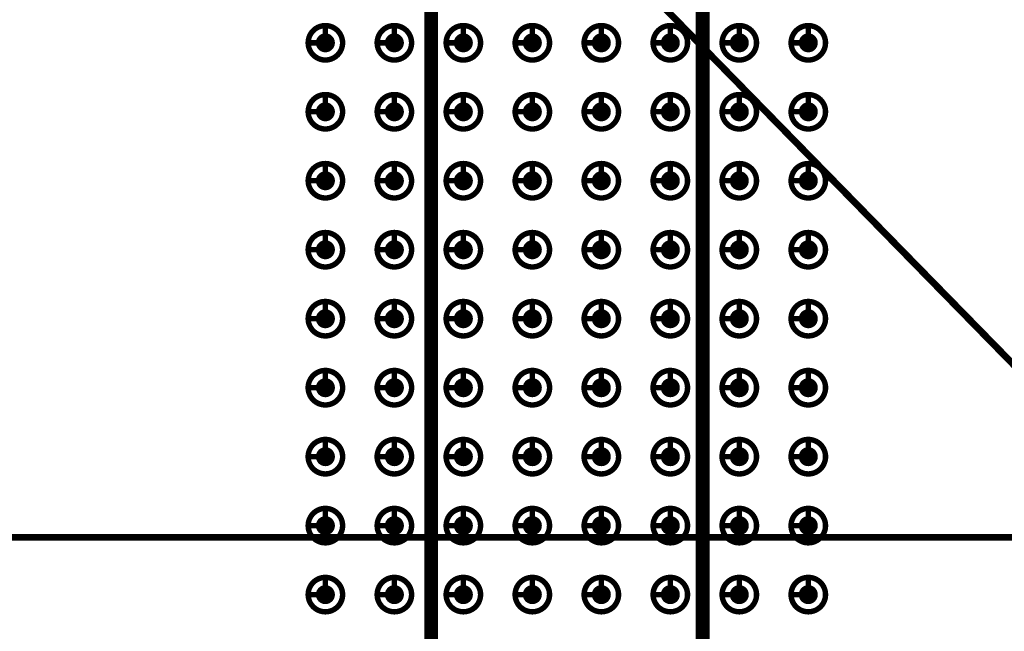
# Model space of a CAD drawing. Header units: millimetres. Extents: x 62 to 363, y 42 to 391.
# Tile 93 of 216: x 193 to 211, y 216 to 227. Entities that reach past the tile are written whole.
import ezdxf

# ---------------------------------------------------------------- set-up
doc = ezdxf.new("R2010")
doc.units = ezdxf.units.MM
doc.layers.add('Mechanical8', color=56, linetype='Continuous')
doc.layers.add('PadHoleLayer', color=156, linetype='Continuous')

# ---------------------------------------------------------------- blocks, each defined once
blk = doc.blocks.new('SAMTEC_SEAM_50_02_0_L_08_2_A_GP_K_TR_1852')
at = {"layer": 'Mechanical8'}
for points, const_width in [([(-14.288, 4.445, 1), (-14.922, 4.445, 1)], 0.1), ([(-14.63, 4.762, 1), (-14.58, 4.762, 1)], 0.05), ([(-13.018, 4.445, 1), (-13.652, 4.445, 1)], 0.1), ([(-13.36, 4.762, 1), (-13.31, 4.762, 1)], 0.05), ([(-11.748, 4.445, 1), (-12.383, 4.445, 1)], 0.1), ([(-12.09, 4.762, 1), (-12.04, 4.762, 1)], 0.05), ([(-10.478, 4.445, 1), (-11.113, 4.445, 1)], 0.1), ([(-10.82, 4.762, 1), (-10.77, 4.762, 1)], 0.05), ([(-9.208, 4.445, 1), (-9.842, 4.445, 1)], 0.1), ([(-9.55, 4.762, 1), (-9.5, 4.762, 1)], 0.05), ([(-7.938, 4.445, 1), (-8.572, 4.445, 1)], 0.1), ([(-8.28, 4.762, 1), (-8.23, 4.762, 1)], 0.05), ([(-6.668, 4.445, 1), (-7.302, 4.445, 1)], 0.1), ([(-7.01, 4.762, 1), (-6.96, 4.762, 1)], 0.05), ([(-5.398, 4.445, 1), (-6.032, 4.445, 1)], 0.1), ([(-5.74, 4.762, 1), (-5.69, 4.762, 1)], 0.05), ([(-4.128, 4.445, 1), (-4.762, 4.445, 1)], 0.1), ([(-4.47, 4.762, 1), (-4.42, 4.762, 1)], 0.05), ([(-14.947, 4.445, 1), (-14.898, 4.445, 1)], 0.05), ([(-14.63, 4.445, 1), (-14.58, 4.445, 1)], 0.05), ([(-14.63, 4.445, 1), (-14.58, 4.445, 1)], 0.05), ([(-14.313, 4.445, 1), (-14.263, 4.445, 1)], 0.05), ([(-14.313, 4.445, 1), (-14.263, 4.445, 1)], 0.05), ([(-13.677, 4.445, 1), (-13.628, 4.445, 1)], 0.05), ([(-13.36, 4.445, 1), (-13.31, 4.445, 1)], 0.05), ([(-13.36, 4.445, 1), (-13.31, 4.445, 1)], 0.05), ([(-13.043, 4.445, 1), (-12.993, 4.445, 1)], 0.05), ([(-13.043, 4.445, 1), (-12.993, 4.445, 1)], 0.05), ([(-12.407, 4.445, 1), (-12.358, 4.445, 1)], 0.05), ([(-12.09, 4.445, 1), (-12.04, 4.445, 1)], 0.05), ([(-12.09, 4.445, 1), (-12.04, 4.445, 1)], 0.05), ([(-11.773, 4.445, 1), (-11.723, 4.445, 1)], 0.05), ([(-11.773, 4.445, 1), (-11.723, 4.445, 1)], 0.05), ([(-11.137, 4.445, 1), (-11.088, 4.445, 1)], 0.05), ([(-10.82, 4.445, 1), (-10.77, 4.445, 1)], 0.05), ([(-10.82, 4.445, 1), (-10.77, 4.445, 1)], 0.05), ([(-10.503, 4.445, 1), (-10.453, 4.445, 1)], 0.05), ([(-10.503, 4.445, 1), (-10.453, 4.445, 1)], 0.05), ([(-9.867, 4.445, 1), (-9.818, 4.445, 1)], 0.05), ([(-9.55, 4.445, 1), (-9.5, 4.445, 1)], 0.05), ([(-9.55, 4.445, 1), (-9.5, 4.445, 1)], 0.05), ([(-9.233, 4.445, 1), (-9.183, 4.445, 1)], 0.05), ([(-9.233, 4.445, 1), (-9.183, 4.445, 1)], 0.05), ([(-8.597, 4.445, 1), (-8.548, 4.445, 1)], 0.05), ([(-8.28, 4.445, 1), (-8.23, 4.445, 1)], 0.05), ([(-8.28, 4.445, 1), (-8.23, 4.445, 1)], 0.05), ([(-7.963, 4.445, 1), (-7.913, 4.445, 1)], 0.05), ([(-7.963, 4.445, 1), (-7.913, 4.445, 1)], 0.05), ([(-7.327, 4.445, 1), (-7.278, 4.445, 1)], 0.05), ([(-7.01, 4.445, 1), (-6.96, 4.445, 1)], 0.05), ([(-7.01, 4.445, 1), (-6.96, 4.445, 1)], 0.05), ([(-6.693, 4.445, 1), (-6.643, 4.445, 1)], 0.05), ([(-6.693, 4.445, 1), (-6.643, 4.445, 1)], 0.05), ([(-6.057, 4.445, 1), (-6.008, 4.445, 1)], 0.05), ([(-5.74, 4.445, 1), (-5.69, 4.445, 1)], 0.05), ([(-5.74, 4.445, 1), (-5.69, 4.445, 1)], 0.05), ([(-5.423, 4.445, 1), (-5.373, 4.445, 1)], 0.05), ([(-5.423, 4.445, 1), (-5.373, 4.445, 1)], 0.05), ([(-4.787, 4.445, 1), (-4.738, 4.445, 1)], 0.05), ([(-4.47, 4.445, 1), (-4.42, 4.445, 1)], 0.05), ([(-4.47, 4.445, 1), (-4.42, 4.445, 1)], 0.05), ([(-4.153, 4.445, 1), (-4.103, 4.445, 1)], 0.05), ([(-4.153, 4.445, 1), (-4.103, 4.445, 1)], 0.05), ([(-14.288, 3.175, 1), (-14.922, 3.175, 1)], 0.1), ([(-14.63, 3.492, 1), (-14.58, 3.492, 1)], 0.05), ([(-13.018, 3.175, 1), (-13.652, 3.175, 1)], 0.1), ([(-13.36, 3.492, 1), (-13.31, 3.492, 1)], 0.05), ([(-11.748, 3.175, 1), (-12.383, 3.175, 1)], 0.1), ([(-12.09, 3.492, 1), (-12.04, 3.492, 1)], 0.05), ([(-10.478, 3.175, 1), (-11.113, 3.175, 1)], 0.1), ([(-10.82, 3.492, 1), (-10.77, 3.492, 1)], 0.05), ([(-9.208, 3.175, 1), (-9.842, 3.175, 1)], 0.1), ([(-9.55, 3.492, 1), (-9.5, 3.492, 1)], 0.05), ([(-7.938, 3.175, 1), (-8.572, 3.175, 1)], 0.1), ([(-8.28, 3.492, 1), (-8.23, 3.492, 1)], 0.05), ([(-6.668, 3.175, 1), (-7.302, 3.175, 1)], 0.1), ([(-7.01, 3.492, 1), (-6.96, 3.492, 1)], 0.05), ([(-5.398, 3.175, 1), (-6.032, 3.175, 1)], 0.1), ([(-5.74, 3.492, 1), (-5.69, 3.492, 1)], 0.05), ([(-4.128, 3.175, 1), (-4.762, 3.175, 1)], 0.1), ([(-4.47, 3.492, 1), (-4.42, 3.492, 1)], 0.05), ([(-14.947, 3.175, 1), (-14.898, 3.175, 1)], 0.05), ([(-14.63, 3.175, 1), (-14.58, 3.175, 1)], 0.05), ([(-14.63, 3.175, 1), (-14.58, 3.175, 1)], 0.05), ([(-14.313, 3.175, 1), (-14.263, 3.175, 1)], 0.05), ([(-14.313, 3.175, 1), (-14.263, 3.175, 1)], 0.05), ([(-13.677, 3.175, 1), (-13.628, 3.175, 1)], 0.05), ([(-13.36, 3.175, 1), (-13.31, 3.175, 1)], 0.05), ([(-13.36, 3.175, 1), (-13.31, 3.175, 1)], 0.05), ([(-13.043, 3.175, 1), (-12.993, 3.175, 1)], 0.05), ([(-13.043, 3.175, 1), (-12.993, 3.175, 1)], 0.05), ([(-12.407, 3.175, 1), (-12.358, 3.175, 1)], 0.05), ([(-12.09, 3.175, 1), (-12.04, 3.175, 1)], 0.05), ([(-12.09, 3.175, 1), (-12.04, 3.175, 1)], 0.05), ([(-11.773, 3.175, 1), (-11.723, 3.175, 1)], 0.05), ([(-11.773, 3.175, 1), (-11.723, 3.175, 1)], 0.05), ([(-11.137, 3.175, 1), (-11.088, 3.175, 1)], 0.05), ([(-10.82, 3.175, 1), (-10.77, 3.175, 1)], 0.05), ([(-10.82, 3.175, 1), (-10.77, 3.175, 1)], 0.05), ([(-10.503, 3.175, 1), (-10.453, 3.175, 1)], 0.05), ([(-10.503, 3.175, 1), (-10.453, 3.175, 1)], 0.05), ([(-9.867, 3.175, 1), (-9.818, 3.175, 1)], 0.05), ([(-9.55, 3.175, 1), (-9.5, 3.175, 1)], 0.05), ([(-9.55, 3.175, 1), (-9.5, 3.175, 1)], 0.05), ([(-9.233, 3.175, 1), (-9.183, 3.175, 1)], 0.05), ([(-9.233, 3.175, 1), (-9.183, 3.175, 1)], 0.05), ([(-8.597, 3.175, 1), (-8.548, 3.175, 1)], 0.05), ([(-8.28, 3.175, 1), (-8.23, 3.175, 1)], 0.05), ([(-8.28, 3.175, 1), (-8.23, 3.175, 1)], 0.05), ([(-7.963, 3.175, 1), (-7.913, 3.175, 1)], 0.05), ([(-7.963, 3.175, 1), (-7.913, 3.175, 1)], 0.05), ([(-7.327, 3.175, 1), (-7.278, 3.175, 1)], 0.05), ([(-7.01, 3.175, 1), (-6.96, 3.175, 1)], 0.05), ([(-7.01, 3.175, 1), (-6.96, 3.175, 1)], 0.05), ([(-6.693, 3.175, 1), (-6.643, 3.175, 1)], 0.05), ([(-6.693, 3.175, 1), (-6.643, 3.175, 1)], 0.05), ([(-6.057, 3.175, 1), (-6.008, 3.175, 1)], 0.05), ([(-5.74, 3.175, 1), (-5.69, 3.175, 1)], 0.05), ([(-5.74, 3.175, 1), (-5.69, 3.175, 1)], 0.05), ([(-5.423, 3.175, 1), (-5.373, 3.175, 1)], 0.05), ([(-5.423, 3.175, 1), (-5.373, 3.175, 1)], 0.05), ([(-4.787, 3.175, 1), (-4.738, 3.175, 1)], 0.05), ([(-4.47, 3.175, 1), (-4.42, 3.175, 1)], 0.05), ([(-4.47, 3.175, 1), (-4.42, 3.175, 1)], 0.05), ([(-4.153, 3.175, 1), (-4.103, 3.175, 1)], 0.05), ([(-4.153, 3.175, 1), (-4.103, 3.175, 1)], 0.05), ([(-14.288, 1.905, 1), (-14.922, 1.905, 1)], 0.1), ([(-14.63, 2.222, 1), (-14.58, 2.222, 1)], 0.05), ([(-13.018, 1.905, 1), (-13.652, 1.905, 1)], 0.1), ([(-13.36, 2.222, 1), (-13.31, 2.222, 1)], 0.05), ([(-11.748, 1.905, 1), (-12.383, 1.905, 1)], 0.1), ([(-12.09, 2.222, 1), (-12.04, 2.222, 1)], 0.05), ([(-10.478, 1.905, 1), (-11.113, 1.905, 1)], 0.1), ([(-10.82, 2.222, 1), (-10.77, 2.222, 1)], 0.05), ([(-9.208, 1.905, 1), (-9.842, 1.905, 1)], 0.1), ([(-9.55, 2.222, 1), (-9.5, 2.222, 1)], 0.05), ([(-7.938, 1.905, 1), (-8.572, 1.905, 1)], 0.1), ([(-8.28, 2.222, 1), (-8.23, 2.222, 1)], 0.05), ([(-6.668, 1.905, 1), (-7.302, 1.905, 1)], 0.1), ([(-7.01, 2.222, 1), (-6.96, 2.222, 1)], 0.05), ([(-5.398, 1.905, 1), (-6.032, 1.905, 1)], 0.1), ([(-5.74, 2.222, 1), (-5.69, 2.222, 1)], 0.05), ([(-4.128, 1.905, 1), (-4.762, 1.905, 1)], 0.1), ([(-4.47, 2.222, 1), (-4.42, 2.222, 1)], 0.05), ([(-14.947, 1.905, 1), (-14.898, 1.905, 1)], 0.05), ([(-14.63, 1.905, 1), (-14.58, 1.905, 1)], 0.05), ([(-14.63, 1.905, 1), (-14.58, 1.905, 1)], 0.05), ([(-14.313, 1.905, 1), (-14.263, 1.905, 1)], 0.05), ([(-14.313, 1.905, 1), (-14.263, 1.905, 1)], 0.05), ([(-13.677, 1.905, 1), (-13.628, 1.905, 1)], 0.05), ([(-13.36, 1.905, 1), (-13.31, 1.905, 1)], 0.05), ([(-13.36, 1.905, 1), (-13.31, 1.905, 1)], 0.05), ([(-13.043, 1.905, 1), (-12.993, 1.905, 1)], 0.05), ([(-13.043, 1.905, 1), (-12.993, 1.905, 1)], 0.05), ([(-12.407, 1.905, 1), (-12.358, 1.905, 1)], 0.05), ([(-12.09, 1.905, 1), (-12.04, 1.905, 1)], 0.05), ([(-12.09, 1.905, 1), (-12.04, 1.905, 1)], 0.05), ([(-11.773, 1.905, 1), (-11.723, 1.905, 1)], 0.05), ([(-11.773, 1.905, 1), (-11.723, 1.905, 1)], 0.05), ([(-11.137, 1.905, 1), (-11.088, 1.905, 1)], 0.05), ([(-10.82, 1.905, 1), (-10.77, 1.905, 1)], 0.05), ([(-10.82, 1.905, 1), (-10.77, 1.905, 1)], 0.05), ([(-10.503, 1.905, 1), (-10.453, 1.905, 1)], 0.05), ([(-10.503, 1.905, 1), (-10.453, 1.905, 1)], 0.05), ([(-9.867, 1.905, 1), (-9.818, 1.905, 1)], 0.05), ([(-9.55, 1.905, 1), (-9.5, 1.905, 1)], 0.05), ([(-9.55, 1.905, 1), (-9.5, 1.905, 1)], 0.05), ([(-9.233, 1.905, 1), (-9.183, 1.905, 1)], 0.05), ([(-9.233, 1.905, 1), (-9.183, 1.905, 1)], 0.05), ([(-8.597, 1.905, 1), (-8.548, 1.905, 1)], 0.05), ([(-8.28, 1.905, 1), (-8.23, 1.905, 1)], 0.05), ([(-8.28, 1.905, 1), (-8.23, 1.905, 1)], 0.05), ([(-7.963, 1.905, 1), (-7.913, 1.905, 1)], 0.05), ([(-7.963, 1.905, 1), (-7.913, 1.905, 1)], 0.05), ([(-7.327, 1.905, 1), (-7.278, 1.905, 1)], 0.05), ([(-7.01, 1.905, 1), (-6.96, 1.905, 1)], 0.05), ([(-7.01, 1.905, 1), (-6.96, 1.905, 1)], 0.05), ([(-6.693, 1.905, 1), (-6.643, 1.905, 1)], 0.05), ([(-6.693, 1.905, 1), (-6.643, 1.905, 1)], 0.05), ([(-6.057, 1.905, 1), (-6.008, 1.905, 1)], 0.05), ([(-5.74, 1.905, 1), (-5.69, 1.905, 1)], 0.05), ([(-5.74, 1.905, 1), (-5.69, 1.905, 1)], 0.05), ([(-5.423, 1.905, 1), (-5.373, 1.905, 1)], 0.05), ([(-5.423, 1.905, 1), (-5.373, 1.905, 1)], 0.05), ([(-4.787, 1.905, 1), (-4.738, 1.905, 1)], 0.05), ([(-4.47, 1.905, 1), (-4.42, 1.905, 1)], 0.05), ([(-4.47, 1.905, 1), (-4.42, 1.905, 1)], 0.05), ([(-4.153, 1.905, 1), (-4.103, 1.905, 1)], 0.05), ([(-4.153, 1.905, 1), (-4.103, 1.905, 1)], 0.05), ([(-14.288, 0.635, 1), (-14.922, 0.635, 1)], 0.1), ([(-14.63, 0.952, 1), (-14.58, 0.952, 1)], 0.05), ([(-13.018, 0.635, 1), (-13.652, 0.635, 1)], 0.1), ([(-13.36, 0.952, 1), (-13.31, 0.952, 1)], 0.05), ([(-11.748, 0.635, 1), (-12.383, 0.635, 1)], 0.1), ([(-12.09, 0.952, 1), (-12.04, 0.952, 1)], 0.05), ([(-10.478, 0.635, 1), (-11.113, 0.635, 1)], 0.1), ([(-10.82, 0.952, 1), (-10.77, 0.952, 1)], 0.05), ([(-9.208, 0.635, 1), (-9.842, 0.635, 1)], 0.1), ([(-9.55, 0.952, 1), (-9.5, 0.952, 1)], 0.05), ([(-7.938, 0.635, 1), (-8.572, 0.635, 1)], 0.1), ([(-8.28, 0.952, 1), (-8.23, 0.952, 1)], 0.05), ([(-6.668, 0.635, 1), (-7.302, 0.635, 1)], 0.1), ([(-7.01, 0.952, 1), (-6.96, 0.952, 1)], 0.05), ([(-5.398, 0.635, 1), (-6.032, 0.635, 1)], 0.1), ([(-5.74, 0.952, 1), (-5.69, 0.952, 1)], 0.05), ([(-4.128, 0.635, 1), (-4.762, 0.635, 1)], 0.1), ([(-4.47, 0.952, 1), (-4.42, 0.952, 1)], 0.05), ([(-14.947, 0.635, 1), (-14.898, 0.635, 1)], 0.05), ([(-14.63, 0.635, 1), (-14.58, 0.635, 1)], 0.05), ([(-14.63, 0.635, 1), (-14.58, 0.635, 1)], 0.05), ([(-14.313, 0.635, 1), (-14.263, 0.635, 1)], 0.05), ([(-14.313, 0.635, 1), (-14.263, 0.635, 1)], 0.05), ([(-13.677, 0.635, 1), (-13.628, 0.635, 1)], 0.05), ([(-13.36, 0.635, 1), (-13.31, 0.635, 1)], 0.05), ([(-13.36, 0.635, 1), (-13.31, 0.635, 1)], 0.05), ([(-13.043, 0.635, 1), (-12.993, 0.635, 1)], 0.05), ([(-13.043, 0.635, 1), (-12.993, 0.635, 1)], 0.05), ([(-12.407, 0.635, 1), (-12.358, 0.635, 1)], 0.05), ([(-12.09, 0.635, 1), (-12.04, 0.635, 1)], 0.05), ([(-12.09, 0.635, 1), (-12.04, 0.635, 1)], 0.05), ([(-11.773, 0.635, 1), (-11.723, 0.635, 1)], 0.05), ([(-11.773, 0.635, 1), (-11.723, 0.635, 1)], 0.05), ([(-11.137, 0.635, 1), (-11.088, 0.635, 1)], 0.05), ([(-10.82, 0.635, 1), (-10.77, 0.635, 1)], 0.05), ([(-10.82, 0.635, 1), (-10.77, 0.635, 1)], 0.05), ([(-10.503, 0.635, 1), (-10.453, 0.635, 1)], 0.05), ([(-10.503, 0.635, 1), (-10.453, 0.635, 1)], 0.05), ([(-9.867, 0.635, 1), (-9.818, 0.635, 1)], 0.05), ([(-9.55, 0.635, 1), (-9.5, 0.635, 1)], 0.05), ([(-9.55, 0.635, 1), (-9.5, 0.635, 1)], 0.05), ([(-9.233, 0.635, 1), (-9.183, 0.635, 1)], 0.05), ([(-9.233, 0.635, 1), (-9.183, 0.635, 1)], 0.05), ([(-8.597, 0.635, 1), (-8.548, 0.635, 1)], 0.05), ([(-8.28, 0.635, 1), (-8.23, 0.635, 1)], 0.05), ([(-8.28, 0.635, 1), (-8.23, 0.635, 1)], 0.05), ([(-7.963, 0.635, 1), (-7.913, 0.635, 1)], 0.05), ([(-7.963, 0.635, 1), (-7.913, 0.635, 1)], 0.05), ([(-7.327, 0.635, 1), (-7.278, 0.635, 1)], 0.05), ([(-7.01, 0.635, 1), (-6.96, 0.635, 1)], 0.05), ([(-7.01, 0.635, 1), (-6.96, 0.635, 1)], 0.05), ([(-6.693, 0.635, 1), (-6.643, 0.635, 1)], 0.05), ([(-6.693, 0.635, 1), (-6.643, 0.635, 1)], 0.05), ([(-6.057, 0.635, 1), (-6.008, 0.635, 1)], 0.05), ([(-5.74, 0.635, 1), (-5.69, 0.635, 1)], 0.05), ([(-5.74, 0.635, 1), (-5.69, 0.635, 1)], 0.05), ([(-5.423, 0.635, 1), (-5.373, 0.635, 1)], 0.05), ([(-5.423, 0.635, 1), (-5.373, 0.635, 1)], 0.05), ([(-4.787, 0.635, 1), (-4.738, 0.635, 1)], 0.05), ([(-4.47, 0.635, 1), (-4.42, 0.635, 1)], 0.05), ([(-4.47, 0.635, 1), (-4.42, 0.635, 1)], 0.05), ([(-4.153, 0.635, 1), (-4.103, 0.635, 1)], 0.05), ([(-4.153, 0.635, 1), (-4.103, 0.635, 1)], 0.05), ([(-14.288, -0.635, 1), (-14.922, -0.635, 1)], 0.1), ([(-14.63, -0.318, 1), (-14.58, -0.318, 1)], 0.05), ([(-13.018, -0.635, 1), (-13.652, -0.635, 1)], 0.1), ([(-13.36, -0.318, 1), (-13.31, -0.318, 1)], 0.05), ([(-11.748, -0.635, 1), (-12.383, -0.635, 1)], 0.1), ([(-12.09, -0.318, 1), (-12.04, -0.318, 1)], 0.05), ([(-10.478, -0.635, 1), (-11.113, -0.635, 1)], 0.1), ([(-10.82, -0.318, 1), (-10.77, -0.318, 1)], 0.05), ([(-9.208, -0.635, 1), (-9.842, -0.635, 1)], 0.1), ([(-9.55, -0.318, 1), (-9.5, -0.318, 1)], 0.05), ([(-7.938, -0.635, 1), (-8.572, -0.635, 1)], 0.1), ([(-8.28, -0.318, 1), (-8.23, -0.318, 1)], 0.05), ([(-6.668, -0.635, 1), (-7.302, -0.635, 1)], 0.1), ([(-7.01, -0.318, 1), (-6.96, -0.318, 1)], 0.05), ([(-5.398, -0.635, 1), (-6.032, -0.635, 1)], 0.1), ([(-5.74, -0.318, 1), (-5.69, -0.318, 1)], 0.05), ([(-4.128, -0.635, 1), (-4.762, -0.635, 1)], 0.1), ([(-4.47, -0.318, 1), (-4.42, -0.318, 1)], 0.05), ([(-14.947, -0.635, 1), (-14.898, -0.635, 1)], 0.05), ([(-14.63, -0.635, 1), (-14.58, -0.635, 1)], 0.05), ([(-14.63, -0.635, 1), (-14.58, -0.635, 1)], 0.05), ([(-14.313, -0.635, 1), (-14.263, -0.635, 1)], 0.05), ([(-14.313, -0.635, 1), (-14.263, -0.635, 1)], 0.05), ([(-13.677, -0.635, 1), (-13.628, -0.635, 1)], 0.05), ([(-13.36, -0.635, 1), (-13.31, -0.635, 1)], 0.05), ([(-13.36, -0.635, 1), (-13.31, -0.635, 1)], 0.05), ([(-13.043, -0.635, 1), (-12.993, -0.635, 1)], 0.05), ([(-13.043, -0.635, 1), (-12.993, -0.635, 1)], 0.05), ([(-12.407, -0.635, 1), (-12.358, -0.635, 1)], 0.05), ([(-12.09, -0.635, 1), (-12.04, -0.635, 1)], 0.05), ([(-12.09, -0.635, 1), (-12.04, -0.635, 1)], 0.05), ([(-11.773, -0.635, 1), (-11.723, -0.635, 1)], 0.05), ([(-11.773, -0.635, 1), (-11.723, -0.635, 1)], 0.05), ([(-11.137, -0.635, 1), (-11.088, -0.635, 1)], 0.05), ([(-10.82, -0.635, 1), (-10.77, -0.635, 1)], 0.05), ([(-10.82, -0.635, 1), (-10.77, -0.635, 1)], 0.05), ([(-10.503, -0.635, 1), (-10.453, -0.635, 1)], 0.05), ([(-10.503, -0.635, 1), (-10.453, -0.635, 1)], 0.05), ([(-9.867, -0.635, 1), (-9.818, -0.635, 1)], 0.05), ([(-9.55, -0.635, 1), (-9.5, -0.635, 1)], 0.05), ([(-9.55, -0.635, 1), (-9.5, -0.635, 1)], 0.05), ([(-9.233, -0.635, 1), (-9.183, -0.635, 1)], 0.05), ([(-9.233, -0.635, 1), (-9.183, -0.635, 1)], 0.05), ([(-8.597, -0.635, 1), (-8.548, -0.635, 1)], 0.05), ([(-8.28, -0.635, 1), (-8.23, -0.635, 1)], 0.05), ([(-8.28, -0.635, 1), (-8.23, -0.635, 1)], 0.05), ([(-7.963, -0.635, 1), (-7.913, -0.635, 1)], 0.05), ([(-7.963, -0.635, 1), (-7.913, -0.635, 1)], 0.05), ([(-7.327, -0.635, 1), (-7.278, -0.635, 1)], 0.05), ([(-7.01, -0.635, 1), (-6.96, -0.635, 1)], 0.05), ([(-7.01, -0.635, 1), (-6.96, -0.635, 1)], 0.05), ([(-6.693, -0.635, 1), (-6.643, -0.635, 1)], 0.05), ([(-6.693, -0.635, 1), (-6.643, -0.635, 1)], 0.05), ([(-6.057, -0.635, 1), (-6.008, -0.635, 1)], 0.05), ([(-5.74, -0.635, 1), (-5.69, -0.635, 1)], 0.05), ([(-5.74, -0.635, 1), (-5.69, -0.635, 1)], 0.05), ([(-5.423, -0.635, 1), (-5.373, -0.635, 1)], 0.05), ([(-5.423, -0.635, 1), (-5.373, -0.635, 1)], 0.05), ([(-4.787, -0.635, 1), (-4.738, -0.635, 1)], 0.05), ([(-4.47, -0.635, 1), (-4.42, -0.635, 1)], 0.05), ([(-4.47, -0.635, 1), (-4.42, -0.635, 1)], 0.05), ([(-4.153, -0.635, 1), (-4.103, -0.635, 1)], 0.05), ([(-4.153, -0.635, 1), (-4.103, -0.635, 1)], 0.05), ([(-14.288, -1.905, 1), (-14.922, -1.905, 1)], 0.1), ([(-14.63, -1.588, 1), (-14.58, -1.588, 1)], 0.05), ([(-13.018, -1.905, 1), (-13.652, -1.905, 1)], 0.1), ([(-13.36, -1.588, 1), (-13.31, -1.588, 1)], 0.05), ([(-11.748, -1.905, 1), (-12.383, -1.905, 1)], 0.1), ([(-12.09, -1.588, 1), (-12.04, -1.588, 1)], 0.05), ([(-10.478, -1.905, 1), (-11.113, -1.905, 1)], 0.1), ([(-10.82, -1.588, 1), (-10.77, -1.588, 1)], 0.05), ([(-9.208, -1.905, 1), (-9.842, -1.905, 1)], 0.1), ([(-9.55, -1.588, 1), (-9.5, -1.588, 1)], 0.05), ([(-7.938, -1.905, 1), (-8.572, -1.905, 1)], 0.1), ([(-8.28, -1.588, 1), (-8.23, -1.588, 1)], 0.05), ([(-6.668, -1.905, 1), (-7.302, -1.905, 1)], 0.1), ([(-7.01, -1.588, 1), (-6.96, -1.588, 1)], 0.05), ([(-5.398, -1.905, 1), (-6.032, -1.905, 1)], 0.1), ([(-5.74, -1.588, 1), (-5.69, -1.588, 1)], 0.05), ([(-4.128, -1.905, 1), (-4.762, -1.905, 1)], 0.1), ([(-4.47, -1.588, 1), (-4.42, -1.588, 1)], 0.05), ([(-14.947, -1.905, 1), (-14.898, -1.905, 1)], 0.05), ([(-14.63, -1.905, 1), (-14.58, -1.905, 1)], 0.05), ([(-14.63, -1.905, 1), (-14.58, -1.905, 1)], 0.05), ([(-14.313, -1.905, 1), (-14.263, -1.905, 1)], 0.05), ([(-14.313, -1.905, 1), (-14.263, -1.905, 1)], 0.05), ([(-13.677, -1.905, 1), (-13.628, -1.905, 1)], 0.05), ([(-13.36, -1.905, 1), (-13.31, -1.905, 1)], 0.05), ([(-13.36, -1.905, 1), (-13.31, -1.905, 1)], 0.05), ([(-13.043, -1.905, 1), (-12.993, -1.905, 1)], 0.05), ([(-13.043, -1.905, 1), (-12.993, -1.905, 1)], 0.05), ([(-12.407, -1.905, 1), (-12.358, -1.905, 1)], 0.05), ([(-12.09, -1.905, 1), (-12.04, -1.905, 1)], 0.05), ([(-12.09, -1.905, 1), (-12.04, -1.905, 1)], 0.05), ([(-11.773, -1.905, 1), (-11.723, -1.905, 1)], 0.05), ([(-11.773, -1.905, 1), (-11.723, -1.905, 1)], 0.05), ([(-11.137, -1.905, 1), (-11.088, -1.905, 1)], 0.05), ([(-10.82, -1.905, 1), (-10.77, -1.905, 1)], 0.05), ([(-10.82, -1.905, 1), (-10.77, -1.905, 1)], 0.05), ([(-10.503, -1.905, 1), (-10.453, -1.905, 1)], 0.05), ([(-10.503, -1.905, 1), (-10.453, -1.905, 1)], 0.05), ([(-9.867, -1.905, 1), (-9.818, -1.905, 1)], 0.05), ([(-9.55, -1.905, 1), (-9.5, -1.905, 1)], 0.05), ([(-9.55, -1.905, 1), (-9.5, -1.905, 1)], 0.05), ([(-9.233, -1.905, 1), (-9.183, -1.905, 1)], 0.05), ([(-9.233, -1.905, 1), (-9.183, -1.905, 1)], 0.05), ([(-8.597, -1.905, 1), (-8.548, -1.905, 1)], 0.05), ([(-8.28, -1.905, 1), (-8.23, -1.905, 1)], 0.05), ([(-8.28, -1.905, 1), (-8.23, -1.905, 1)], 0.05), ([(-7.963, -1.905, 1), (-7.913, -1.905, 1)], 0.05), ([(-7.963, -1.905, 1), (-7.913, -1.905, 1)], 0.05), ([(-7.327, -1.905, 1), (-7.278, -1.905, 1)], 0.05), ([(-7.01, -1.905, 1), (-6.96, -1.905, 1)], 0.05), ([(-7.01, -1.905, 1), (-6.96, -1.905, 1)], 0.05), ([(-6.693, -1.905, 1), (-6.643, -1.905, 1)], 0.05), ([(-6.693, -1.905, 1), (-6.643, -1.905, 1)], 0.05), ([(-6.057, -1.905, 1), (-6.008, -1.905, 1)], 0.05), ([(-5.74, -1.905, 1), (-5.69, -1.905, 1)], 0.05), ([(-5.74, -1.905, 1), (-5.69, -1.905, 1)], 0.05), ([(-5.423, -1.905, 1), (-5.373, -1.905, 1)], 0.05), ([(-5.423, -1.905, 1), (-5.373, -1.905, 1)], 0.05), ([(-4.787, -1.905, 1), (-4.738, -1.905, 1)], 0.05), ([(-4.47, -1.905, 1), (-4.42, -1.905, 1)], 0.05), ([(-4.47, -1.905, 1), (-4.42, -1.905, 1)], 0.05), ([(-4.153, -1.905, 1), (-4.103, -1.905, 1)], 0.05), ([(-4.153, -1.905, 1), (-4.103, -1.905, 1)], 0.05), ([(-14.288, -3.175, 1), (-14.922, -3.175, 1)], 0.1), ([(-14.63, -2.858, 1), (-14.58, -2.858, 1)], 0.05), ([(-13.018, -3.175, 1), (-13.652, -3.175, 1)], 0.1), ([(-13.36, -2.858, 1), (-13.31, -2.858, 1)], 0.05), ([(-11.748, -3.175, 1), (-12.383, -3.175, 1)], 0.1), ([(-12.09, -2.858, 1), (-12.04, -2.858, 1)], 0.05), ([(-10.478, -3.175, 1), (-11.113, -3.175, 1)], 0.1), ([(-10.82, -2.858, 1), (-10.77, -2.858, 1)], 0.05), ([(-9.208, -3.175, 1), (-9.842, -3.175, 1)], 0.1), ([(-9.55, -2.858, 1), (-9.5, -2.858, 1)], 0.05), ([(-7.938, -3.175, 1), (-8.572, -3.175, 1)], 0.1), ([(-8.28, -2.858, 1), (-8.23, -2.858, 1)], 0.05), ([(-6.668, -3.175, 1), (-7.302, -3.175, 1)], 0.1), ([(-7.01, -2.858, 1), (-6.96, -2.858, 1)], 0.05), ([(-5.398, -3.175, 1), (-6.032, -3.175, 1)], 0.1), ([(-5.74, -2.858, 1), (-5.69, -2.858, 1)], 0.05), ([(-4.128, -3.175, 1), (-4.762, -3.175, 1)], 0.1), ([(-4.47, -2.858, 1), (-4.42, -2.858, 1)], 0.05), ([(-14.947, -3.175, 1), (-14.898, -3.175, 1)], 0.05), ([(-14.63, -3.175, 1), (-14.58, -3.175, 1)], 0.05), ([(-14.63, -3.175, 1), (-14.58, -3.175, 1)], 0.05), ([(-14.313, -3.175, 1), (-14.263, -3.175, 1)], 0.05), ([(-14.313, -3.175, 1), (-14.263, -3.175, 1)], 0.05), ([(-13.677, -3.175, 1), (-13.628, -3.175, 1)], 0.05), ([(-13.36, -3.175, 1), (-13.31, -3.175, 1)], 0.05), ([(-13.36, -3.175, 1), (-13.31, -3.175, 1)], 0.05), ([(-13.043, -3.175, 1), (-12.993, -3.175, 1)], 0.05), ([(-13.043, -3.175, 1), (-12.993, -3.175, 1)], 0.05), ([(-12.407, -3.175, 1), (-12.358, -3.175, 1)], 0.05), ([(-12.09, -3.175, 1), (-12.04, -3.175, 1)], 0.05), ([(-12.09, -3.175, 1), (-12.04, -3.175, 1)], 0.05), ([(-11.773, -3.175, 1), (-11.723, -3.175, 1)], 0.05), ([(-11.773, -3.175, 1), (-11.723, -3.175, 1)], 0.05), ([(-11.137, -3.175, 1), (-11.088, -3.175, 1)], 0.05), ([(-10.82, -3.175, 1), (-10.77, -3.175, 1)], 0.05), ([(-10.82, -3.175, 1), (-10.77, -3.175, 1)], 0.05), ([(-10.503, -3.175, 1), (-10.453, -3.175, 1)], 0.05), ([(-10.503, -3.175, 1), (-10.453, -3.175, 1)], 0.05), ([(-9.867, -3.175, 1), (-9.818, -3.175, 1)], 0.05), ([(-9.55, -3.175, 1), (-9.5, -3.175, 1)], 0.05), ([(-9.55, -3.175, 1), (-9.5, -3.175, 1)], 0.05), ([(-9.233, -3.175, 1), (-9.183, -3.175, 1)], 0.05), ([(-9.233, -3.175, 1), (-9.183, -3.175, 1)], 0.05), ([(-8.597, -3.175, 1), (-8.548, -3.175, 1)], 0.05), ([(-8.28, -3.175, 1), (-8.23, -3.175, 1)], 0.05), ([(-8.28, -3.175, 1), (-8.23, -3.175, 1)], 0.05), ([(-7.963, -3.175, 1), (-7.913, -3.175, 1)], 0.05), ([(-7.963, -3.175, 1), (-7.913, -3.175, 1)], 0.05), ([(-7.327, -3.175, 1), (-7.278, -3.175, 1)], 0.05), ([(-7.01, -3.175, 1), (-6.96, -3.175, 1)], 0.05), ([(-7.01, -3.175, 1), (-6.96, -3.175, 1)], 0.05), ([(-6.693, -3.175, 1), (-6.643, -3.175, 1)], 0.05), ([(-6.693, -3.175, 1), (-6.643, -3.175, 1)], 0.05), ([(-6.057, -3.175, 1), (-6.008, -3.175, 1)], 0.05), ([(-5.74, -3.175, 1), (-5.69, -3.175, 1)], 0.05), ([(-5.74, -3.175, 1), (-5.69, -3.175, 1)], 0.05), ([(-5.423, -3.175, 1), (-5.373, -3.175, 1)], 0.05), ([(-5.423, -3.175, 1), (-5.373, -3.175, 1)], 0.05), ([(-4.787, -3.175, 1), (-4.738, -3.175, 1)], 0.05), ([(-4.47, -3.175, 1), (-4.42, -3.175, 1)], 0.05), ([(-4.47, -3.175, 1), (-4.42, -3.175, 1)], 0.05), ([(-4.153, -3.175, 1), (-4.103, -3.175, 1)], 0.05), ([(-4.153, -3.175, 1), (-4.103, -3.175, 1)], 0.05), ([(-14.288, -4.445, 1), (-14.922, -4.445, 1)], 0.1), ([(-14.63, -4.128, 1), (-14.58, -4.128, 1)], 0.05), ([(-13.018, -4.445, 1), (-13.652, -4.445, 1)], 0.1), ([(-13.36, -4.128, 1), (-13.31, -4.128, 1)], 0.05), ([(-11.748, -4.445, 1), (-12.383, -4.445, 1)], 0.1), ([(-12.09, -4.128, 1), (-12.04, -4.128, 1)], 0.05), ([(-10.478, -4.445, 1), (-11.113, -4.445, 1)], 0.1), ([(-10.82, -4.128, 1), (-10.77, -4.128, 1)], 0.05), ([(-9.208, -4.445, 1), (-9.842, -4.445, 1)], 0.1), ([(-9.55, -4.128, 1), (-9.5, -4.128, 1)], 0.05), ([(-7.938, -4.445, 1), (-8.572, -4.445, 1)], 0.1), ([(-8.28, -4.128, 1), (-8.23, -4.128, 1)], 0.05), ([(-6.668, -4.445, 1), (-7.302, -4.445, 1)], 0.1), ([(-7.01, -4.128, 1), (-6.96, -4.128, 1)], 0.05), ([(-5.398, -4.445, 1), (-6.032, -4.445, 1)], 0.1), ([(-5.74, -4.128, 1), (-5.69, -4.128, 1)], 0.05), ([(-4.128, -4.445, 1), (-4.762, -4.445, 1)], 0.1), ([(-4.47, -4.128, 1), (-4.42, -4.128, 1)], 0.05), ([(-14.947, -4.445, 1), (-14.898, -4.445, 1)], 0.05), ([(-14.63, -4.445, 1), (-14.58, -4.445, 1)], 0.05), ([(-14.63, -4.445, 1), (-14.58, -4.445, 1)], 0.05), ([(-14.313, -4.445, 1), (-14.263, -4.445, 1)], 0.05), ([(-14.313, -4.445, 1), (-14.263, -4.445, 1)], 0.05), ([(-13.677, -4.445, 1), (-13.628, -4.445, 1)], 0.05), ([(-13.36, -4.445, 1), (-13.31, -4.445, 1)], 0.05), ([(-13.36, -4.445, 1), (-13.31, -4.445, 1)], 0.05), ([(-13.043, -4.445, 1), (-12.993, -4.445, 1)], 0.05), ([(-13.043, -4.445, 1), (-12.993, -4.445, 1)], 0.05), ([(-12.407, -4.445, 1), (-12.358, -4.445, 1)], 0.05), ([(-12.09, -4.445, 1), (-12.04, -4.445, 1)], 0.05), ([(-12.09, -4.445, 1), (-12.04, -4.445, 1)], 0.05), ([(-11.773, -4.445, 1), (-11.723, -4.445, 1)], 0.05), ([(-11.773, -4.445, 1), (-11.723, -4.445, 1)], 0.05), ([(-11.137, -4.445, 1), (-11.088, -4.445, 1)], 0.05), ([(-10.82, -4.445, 1), (-10.77, -4.445, 1)], 0.05), ([(-10.82, -4.445, 1), (-10.77, -4.445, 1)], 0.05), ([(-10.503, -4.445, 1), (-10.453, -4.445, 1)], 0.05), ([(-10.503, -4.445, 1), (-10.453, -4.445, 1)], 0.05), ([(-9.867, -4.445, 1), (-9.818, -4.445, 1)], 0.05), ([(-9.55, -4.445, 1), (-9.5, -4.445, 1)], 0.05), ([(-9.55, -4.445, 1), (-9.5, -4.445, 1)], 0.05), ([(-9.233, -4.445, 1), (-9.183, -4.445, 1)], 0.05), ([(-9.233, -4.445, 1), (-9.183, -4.445, 1)], 0.05), ([(-8.597, -4.445, 1), (-8.548, -4.445, 1)], 0.05), ([(-8.28, -4.445, 1), (-8.23, -4.445, 1)], 0.05), ([(-8.28, -4.445, 1), (-8.23, -4.445, 1)], 0.05), ([(-7.963, -4.445, 1), (-7.913, -4.445, 1)], 0.05), ([(-7.963, -4.445, 1), (-7.913, -4.445, 1)], 0.05), ([(-7.327, -4.445, 1), (-7.278, -4.445, 1)], 0.05), ([(-7.01, -4.445, 1), (-6.96, -4.445, 1)], 0.05), ([(-7.01, -4.445, 1), (-6.96, -4.445, 1)], 0.05), ([(-6.693, -4.445, 1), (-6.643, -4.445, 1)], 0.05), ([(-6.693, -4.445, 1), (-6.643, -4.445, 1)], 0.05), ([(-6.057, -4.445, 1), (-6.008, -4.445, 1)], 0.05), ([(-5.74, -4.445, 1), (-5.69, -4.445, 1)], 0.05), ([(-5.74, -4.445, 1), (-5.69, -4.445, 1)], 0.05), ([(-5.423, -4.445, 1), (-5.373, -4.445, 1)], 0.05), ([(-5.423, -4.445, 1), (-5.373, -4.445, 1)], 0.05), ([(-4.787, -4.445, 1), (-4.738, -4.445, 1)], 0.05), ([(-4.47, -4.445, 1), (-4.42, -4.445, 1)], 0.05), ([(-4.47, -4.445, 1), (-4.42, -4.445, 1)], 0.05), ([(-4.153, -4.445, 1), (-4.103, -4.445, 1)], 0.05), ([(-4.153, -4.445, 1), (-4.103, -4.445, 1)], 0.05)]:
    blk.add_lwpolyline(points, format="xyb", close=True, dxfattribs=dict(at, const_width=const_width))
at = {"layer": 'Mechanical8', "const_width": 0.1}
for points in [[(-14.605, 4.762), (-14.605, 4.445)], [(-13.335, 4.762), (-13.335, 4.445)], [(-12.065, 4.762), (-12.065, 4.445)], [(-10.795, 4.762), (-10.795, 4.445)], [(-9.525, 4.762), (-9.525, 4.445)], [(-8.255, 4.762), (-8.255, 4.445)], [(-6.985, 4.762), (-6.985, 4.445)], [(-5.715, 4.762), (-5.715, 4.445)], [(-4.445, 4.762), (-4.445, 4.445)], [(-14.605, 4.445), (-14.288, 4.445)], [(-13.335, 4.445), (-13.018, 4.445)], [(-12.065, 4.445), (-11.748, 4.445)], [(-10.795, 4.445), (-10.478, 4.445)], [(-9.525, 4.445), (-9.208, 4.445)], [(-8.255, 4.445), (-7.938, 4.445)], [(-6.985, 4.445), (-6.668, 4.445)], [(-5.715, 4.445), (-5.398, 4.445)], [(-4.445, 4.445), (-4.128, 4.445)], [(-14.605, 3.492), (-14.605, 3.175)], [(-13.335, 3.492), (-13.335, 3.175)], [(-12.065, 3.492), (-12.065, 3.175)], [(-10.795, 3.492), (-10.795, 3.175)], [(-9.525, 3.492), (-9.525, 3.175)], [(-8.255, 3.492), (-8.255, 3.175)], [(-6.985, 3.492), (-6.985, 3.175)], [(-5.715, 3.492), (-5.715, 3.175)], [(-4.445, 3.492), (-4.445, 3.175)], [(-14.605, 3.175), (-14.288, 3.175)], [(-13.335, 3.175), (-13.018, 3.175)], [(-12.065, 3.175), (-11.748, 3.175)], [(-10.795, 3.175), (-10.478, 3.175)], [(-9.525, 3.175), (-9.208, 3.175)], [(-8.255, 3.175), (-7.938, 3.175)], [(-6.985, 3.175), (-6.668, 3.175)], [(-5.715, 3.175), (-5.398, 3.175)], [(-4.445, 3.175), (-4.128, 3.175)], [(-14.605, 2.222), (-14.605, 1.905)], [(-13.335, 2.222), (-13.335, 1.905)], [(-12.065, 2.222), (-12.065, 1.905)], [(-10.795, 2.222), (-10.795, 1.905)], [(-9.525, 2.222), (-9.525, 1.905)], [(-8.255, 2.222), (-8.255, 1.905)], [(-6.985, 2.222), (-6.985, 1.905)], [(-5.715, 2.222), (-5.715, 1.905)], [(-4.445, 2.222), (-4.445, 1.905)], [(-14.605, 1.905), (-14.288, 1.905)], [(-13.335, 1.905), (-13.018, 1.905)], [(-12.065, 1.905), (-11.748, 1.905)], [(-10.795, 1.905), (-10.478, 1.905)], [(-9.525, 1.905), (-9.208, 1.905)], [(-8.255, 1.905), (-7.938, 1.905)], [(-6.985, 1.905), (-6.668, 1.905)], [(-5.715, 1.905), (-5.398, 1.905)], [(-4.445, 1.905), (-4.128, 1.905)], [(-14.605, 0.952), (-14.605, 0.635)], [(-13.335, 0.952), (-13.335, 0.635)], [(-12.065, 0.952), (-12.065, 0.635)], [(-10.795, 0.952), (-10.795, 0.635)], [(-9.525, 0.952), (-9.525, 0.635)], [(-8.255, 0.952), (-8.255, 0.635)], [(-6.985, 0.952), (-6.985, 0.635)], [(-5.715, 0.952), (-5.715, 0.635)], [(-4.445, 0.952), (-4.445, 0.635)], [(-14.605, 0.635), (-14.288, 0.635)], [(-13.335, 0.635), (-13.018, 0.635)], [(-12.065, 0.635), (-11.748, 0.635)], [(-10.795, 0.635), (-10.478, 0.635)], [(-9.525, 0.635), (-9.208, 0.635)], [(-8.255, 0.635), (-7.938, 0.635)], [(-6.985, 0.635), (-6.668, 0.635)], [(-5.715, 0.635), (-5.398, 0.635)], [(-4.445, 0.635), (-4.128, 0.635)], [(-14.605, -0.318), (-14.605, -0.635)], [(-13.335, -0.318), (-13.335, -0.635)], [(-12.065, -0.318), (-12.065, -0.635)], [(-10.795, -0.318), (-10.795, -0.635)], [(-9.525, -0.318), (-9.525, -0.635)], [(-8.255, -0.318), (-8.255, -0.635)], [(-6.985, -0.318), (-6.985, -0.635)], [(-5.715, -0.318), (-5.715, -0.635)], [(-4.445, -0.318), (-4.445, -0.635)], [(-14.605, -0.635), (-14.288, -0.635)], [(-13.335, -0.635), (-13.018, -0.635)], [(-12.065, -0.635), (-11.748, -0.635)], [(-10.795, -0.635), (-10.478, -0.635)], [(-9.525, -0.635), (-9.208, -0.635)], [(-8.255, -0.635), (-7.938, -0.635)], [(-6.985, -0.635), (-6.668, -0.635)], [(-5.715, -0.635), (-5.398, -0.635)], [(-4.445, -0.635), (-4.128, -0.635)], [(-14.605, -1.588), (-14.605, -1.905)], [(-13.335, -1.588), (-13.335, -1.905)], [(-12.065, -1.588), (-12.065, -1.905)], [(-10.795, -1.588), (-10.795, -1.905)], [(-9.525, -1.588), (-9.525, -1.905)], [(-8.255, -1.588), (-8.255, -1.905)], [(-6.985, -1.588), (-6.985, -1.905)], [(-5.715, -1.588), (-5.715, -1.905)], [(-4.445, -1.588), (-4.445, -1.905)], [(-14.605, -1.905), (-14.288, -1.905)], [(-13.335, -1.905), (-13.018, -1.905)], [(-12.065, -1.905), (-11.748, -1.905)], [(-10.795, -1.905), (-10.478, -1.905)], [(-9.525, -1.905), (-9.208, -1.905)], [(-8.255, -1.905), (-7.938, -1.905)], [(-6.985, -1.905), (-6.668, -1.905)], [(-5.715, -1.905), (-5.398, -1.905)], [(-4.445, -1.905), (-4.128, -1.905)], [(-14.605, -2.858), (-14.605, -3.175)], [(-13.335, -2.858), (-13.335, -3.175)], [(-12.065, -2.858), (-12.065, -3.175)], [(-10.795, -2.858), (-10.795, -3.175)], [(-9.525, -2.858), (-9.525, -3.175)], [(-8.255, -2.858), (-8.255, -3.175)], [(-6.985, -2.858), (-6.985, -3.175)], [(-5.715, -2.858), (-5.715, -3.175)], [(-4.445, -2.858), (-4.445, -3.175)], [(-14.605, -3.175), (-14.288, -3.175)], [(-13.335, -3.175), (-13.018, -3.175)], [(-12.065, -3.175), (-11.748, -3.175)], [(-10.795, -3.175), (-10.478, -3.175)], [(-9.525, -3.175), (-9.208, -3.175)], [(-8.255, -3.175), (-7.938, -3.175)], [(-6.985, -3.175), (-6.668, -3.175)], [(-5.715, -3.175), (-5.398, -3.175)], [(-4.445, -3.175), (-4.128, -3.175)], [(-14.605, -4.128), (-14.605, -4.445)], [(-13.335, -4.128), (-13.335, -4.445)], [(-12.065, -4.128), (-12.065, -4.445)], [(-10.795, -4.128), (-10.795, -4.445)], [(-9.525, -4.128), (-9.525, -4.445)], [(-8.255, -4.128), (-8.255, -4.445)], [(-6.985, -4.128), (-6.985, -4.445)], [(-5.715, -4.128), (-5.715, -4.445)], [(-4.445, -4.128), (-4.445, -4.445)], [(-14.605, -4.445), (-14.288, -4.445)], [(-13.335, -4.445), (-13.018, -4.445)], [(-12.065, -4.445), (-11.748, -4.445)], [(-10.795, -4.445), (-10.478, -4.445)], [(-9.525, -4.445), (-9.208, -4.445)], [(-8.255, -4.445), (-7.938, -4.445)], [(-6.985, -4.445), (-6.668, -4.445)], [(-5.715, -4.445), (-5.398, -4.445)], [(-4.445, -4.445), (-4.128, -4.445)]]:
    blk.add_lwpolyline(points, dxfattribs=at)
at = {"layer": 'PadHoleLayer', "const_width": 0.175}
for points in [[(-14.693, 4.445, 1), (-14.518, 4.445, 1)], [(-13.423, 4.445, 1), (-13.248, 4.445, 1)], [(-12.153, 4.445, 1), (-11.978, 4.445, 1)], [(-10.883, 4.445, 1), (-10.708, 4.445, 1)], [(-9.613, 4.445, 1), (-9.438, 4.445, 1)], [(-8.343, 4.445, 1), (-8.168, 4.445, 1)], [(-7.073, 4.445, 1), (-6.898, 4.445, 1)], [(-5.803, 4.445, 1), (-5.628, 4.445, 1)], [(-4.533, 4.445, 1), (-4.358, 4.445, 1)], [(-14.693, 3.175, 1), (-14.518, 3.175, 1)], [(-13.423, 3.175, 1), (-13.248, 3.175, 1)], [(-12.153, 3.175, 1), (-11.978, 3.175, 1)], [(-10.883, 3.175, 1), (-10.708, 3.175, 1)], [(-9.613, 3.175, 1), (-9.438, 3.175, 1)], [(-8.343, 3.175, 1), (-8.168, 3.175, 1)], [(-7.073, 3.175, 1), (-6.898, 3.175, 1)], [(-5.803, 3.175, 1), (-5.628, 3.175, 1)], [(-4.533, 3.175, 1), (-4.358, 3.175, 1)], [(-14.693, 1.905, 1), (-14.518, 1.905, 1)], [(-13.423, 1.905, 1), (-13.248, 1.905, 1)], [(-12.153, 1.905, 1), (-11.978, 1.905, 1)], [(-10.883, 1.905, 1), (-10.708, 1.905, 1)], [(-9.613, 1.905, 1), (-9.438, 1.905, 1)], [(-8.343, 1.905, 1), (-8.168, 1.905, 1)], [(-7.073, 1.905, 1), (-6.898, 1.905, 1)], [(-5.803, 1.905, 1), (-5.628, 1.905, 1)], [(-4.533, 1.905, 1), (-4.358, 1.905, 1)], [(-14.693, 0.635, 1), (-14.518, 0.635, 1)], [(-13.423, 0.635, 1), (-13.248, 0.635, 1)], [(-12.153, 0.635, 1), (-11.978, 0.635, 1)], [(-10.883, 0.635, 1), (-10.708, 0.635, 1)], [(-9.613, 0.635, 1), (-9.438, 0.635, 1)], [(-8.343, 0.635, 1), (-8.168, 0.635, 1)], [(-7.073, 0.635, 1), (-6.898, 0.635, 1)], [(-5.803, 0.635, 1), (-5.628, 0.635, 1)], [(-4.533, 0.635, 1), (-4.358, 0.635, 1)], [(-14.693, -0.635, 1), (-14.518, -0.635, 1)], [(-13.423, -0.635, 1), (-13.248, -0.635, 1)], [(-12.153, -0.635, 1), (-11.978, -0.635, 1)], [(-10.883, -0.635, 1), (-10.708, -0.635, 1)], [(-9.613, -0.635, 1), (-9.438, -0.635, 1)], [(-8.343, -0.635, 1), (-8.168, -0.635, 1)], [(-7.073, -0.635, 1), (-6.898, -0.635, 1)], [(-5.803, -0.635, 1), (-5.628, -0.635, 1)], [(-4.533, -0.635, 1), (-4.358, -0.635, 1)], [(-14.693, -1.905, 1), (-14.518, -1.905, 1)], [(-13.423, -1.905, 1), (-13.248, -1.905, 1)], [(-12.153, -1.905, 1), (-11.978, -1.905, 1)], [(-10.883, -1.905, 1), (-10.708, -1.905, 1)], [(-9.613, -1.905, 1), (-9.438, -1.905, 1)], [(-8.343, -1.905, 1), (-8.168, -1.905, 1)], [(-7.073, -1.905, 1), (-6.898, -1.905, 1)], [(-5.803, -1.905, 1), (-5.628, -1.905, 1)], [(-4.533, -1.905, 1), (-4.358, -1.905, 1)], [(-14.693, -3.175, 1), (-14.518, -3.175, 1)], [(-13.423, -3.175, 1), (-13.248, -3.175, 1)], [(-12.153, -3.175, 1), (-11.978, -3.175, 1)], [(-10.883, -3.175, 1), (-10.708, -3.175, 1)], [(-9.613, -3.175, 1), (-9.438, -3.175, 1)], [(-8.343, -3.175, 1), (-8.168, -3.175, 1)], [(-7.073, -3.175, 1), (-6.898, -3.175, 1)], [(-5.803, -3.175, 1), (-5.628, -3.175, 1)], [(-4.533, -3.175, 1), (-4.358, -3.175, 1)], [(-14.693, -4.445, 1), (-14.518, -4.445, 1)], [(-13.423, -4.445, 1), (-13.248, -4.445, 1)], [(-12.153, -4.445, 1), (-11.978, -4.445, 1)], [(-10.883, -4.445, 1), (-10.708, -4.445, 1)], [(-9.613, -4.445, 1), (-9.438, -4.445, 1)], [(-8.343, -4.445, 1), (-8.168, -4.445, 1)], [(-7.073, -4.445, 1), (-6.898, -4.445, 1)], [(-5.803, -4.445, 1), (-5.628, -4.445, 1)], [(-4.533, -4.445, 1), (-4.358, -4.445, 1)]]:
    blk.add_lwpolyline(points, format="xyb", close=True, dxfattribs=at)

msp = doc.modelspace()

# ---------------------------------------------------------------- linework, layer by layer
at = {"layer": 'Mechanical8'}
for points, const_width in [([(76.2, 358.3), (214.2, 217.25)], 0.127), ([(200.368, 150.569), (200.368, 310.515)], 0.254), ([(205.368, 150.569), (205.368, 310.515)], 0.254), ([(76.2, 217.25), (214.2, 217.25)], 0.127)]:
    msp.add_lwpolyline(points, dxfattribs=dict(at, const_width=const_width))

# ---------------------------------------------------------------- block references
at = {"rotation": 90}
msp.add_blockref('SAMTEC_SEAM_50_02_0_L_08_2_A_GP_K_TR_1852', (202.867, 230.8), dxfattribs=at)

doc.saveas('drawing.dxf')
